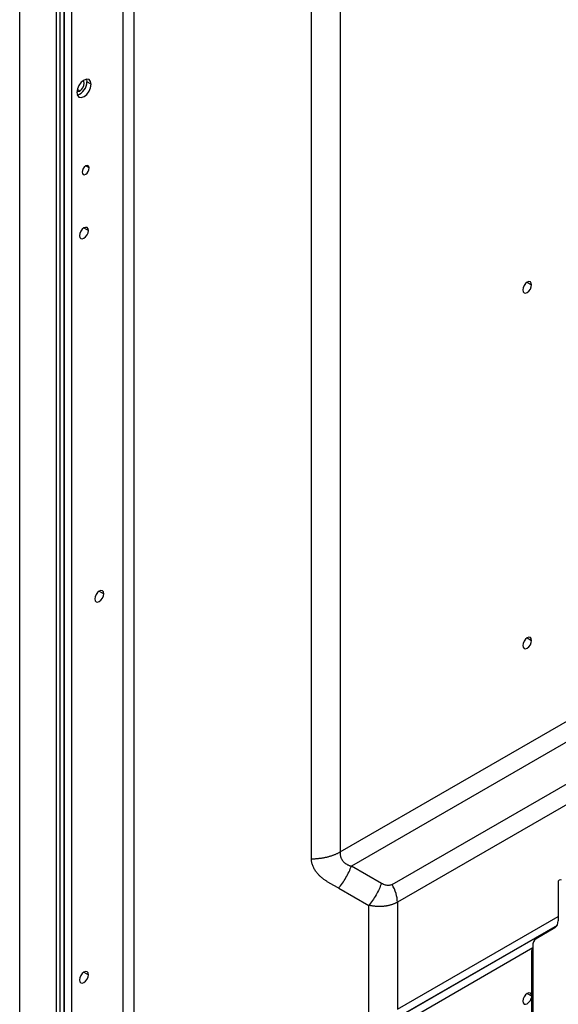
# Model space of a CAD drawing. Header units: millimetres. Extents: x 0 to 1118, y 0 to 864.
# Tile 130 of 256: x 902 to 912, y 652 to 672. Entities that reach past the tile are written whole.
import ezdxf

# ---------------------------------------------------------------- set-up
doc = ezdxf.new("R2010")
doc.units = ezdxf.units.MM

msp = doc.modelspace()

# ---------------------------------------------------------------- linework, layer by layer
at = {"color": 8, "linetype": 'Continuous', "lineweight": 25}
for p, q in [((902.7245, 704.6404), (902.7245, 618.8491)), ((903.7399, 619.418), (903.7399, 703.5468)), ((903.952, 703.5976), (903.952, 619.4468)), ((902.8836, 670.1737), (902.8345, 670.202)), ((903.072, 668.6535), (903.0013, 668.6943)), ((902.9659, 667.4695), (903.0543, 667.4185)), ((911.7151, 666.3975), (911.8035, 666.3464)), ((903.2689, 660.2956), (903.3573, 660.2446)), ((911.7151, 659.3752), (911.8035, 659.3242)), ((909.1532, 652.0438), (912.3234, 653.8739)), ((908.2447, 651.3501), (912.3051, 653.6941)), ((911.8285, 653.2498), (908.0219, 651.0523)), ((902.9659, 652.7718), (903.0543, 652.7208)), ((911.7151, 652.353), (911.7992, 652.3044))]:
    msp.add_line(p, q, dxfattribs=at)
at = {"color": 7, "linetype": 'Continuous', "lineweight": 25}
for p, q in [((901.6992, 616.1657), (901.6992, 704.1888)), ((902.4204, 703.7724), (902.4204, 615.7493)), ((902.4911, 703.7724), (902.4911, 615.7493)), ((902.576, 615.7983), (902.576, 703.8214)), ((902.5848, 618.5686), (902.5848, 703.8336)), ((909.0497, 654.5032), (943.0337, 674.1217)), ((943.1372, 673.7732), (909.1532, 654.1547)), ((908.0219, 673.2067), (908.0219, 655.1462)), ((907.4562, 655.0109), (907.4562, 673.0714)), ((903.0165, 670.4082), (903.025, 670.3574)), ((903.1098, 670.3085), (903.025, 670.3574)), ((908.0219, 655.1461), (915.5784, 659.5084)), ((915.6819, 659.16), (908.2447, 654.8665)), ((908.8376, 654.5242), (908.2447, 654.8665)), ((912.3234, 654.5447), (912.3234, 653.7831)), ((907.9947, 654.4335), (908.5876, 654.0912)), ((909.1532, 654.1547), (909.1532, 652.0438)), ((908.5876, 651.8368), (908.5876, 654.0912)), ((912.3052, 653.6942), (909.0497, 651.8149)), ((912.2613, 653.6458), (911.8906, 653.4317)), ((911.7992, 653.1917), (911.7992, 621.8917)), ((911.8285, 653.2944), (911.8285, 653.1509)), ((911.8285, 653.1509), (911.8285, 621.8509))]:
    msp.add_line(p, q, dxfattribs=at)
at = {"color": 7, "linetype": 'Continuous', "lineweight": 25, "flags": 128}
for points in [[(903.1098, 670.3085), (903.0991, 670.3647), (903.0684, 670.4), (903.0225, 670.4089), (902.9684, 670.3901), (902.9143, 670.3464), (902.8684, 670.2846), (902.8378, 670.2139), (902.827, 670.1452)], [(902.827, 670.1452), (902.8378, 670.0889), (902.8684, 670.0536), (902.9143, 670.0447), (902.9684, 670.0635), (903.0225, 670.1072), (903.0684, 670.1691), (903.0991, 670.2397), (903.1098, 670.3085)], [(902.8836, 670.1737), (902.9174, 670.201), (902.9461, 670.2397), (902.9652, 670.2839), (902.972, 670.3268), (902.9652, 670.362), (902.9522, 670.3797)], [(902.8279, 670.1644), (902.8497, 670.162), (902.8836, 670.1737)], [(903.072, 668.6535), (903.0666, 668.6817), (903.0513, 668.6993), (903.0283, 668.7038), (903.0013, 668.6944), (902.9742, 668.6725), (902.9513, 668.6416), (902.936, 668.6062), (902.9306, 668.5719)], [(902.9306, 668.5719), (902.936, 668.5437), (902.9513, 668.5261), (902.9742, 668.5216), (903.0013, 668.531), (903.0283, 668.5529), (903.0513, 668.5838), (903.0666, 668.6192), (903.072, 668.6535)], [(903.0543, 667.4185), (903.0476, 667.4537), (903.0284, 667.4757), (902.9998, 667.4813), (902.9659, 667.4695), (902.9321, 667.4423), (902.9034, 667.4036), (902.8843, 667.3594), (902.8775, 667.3165)], [(902.8775, 667.3165), (902.8843, 667.2813), (902.9034, 667.2592), (902.9321, 667.2537), (902.9659, 667.2654), (902.9998, 667.2927), (903.0284, 667.3314), (903.0476, 667.3756), (903.0543, 667.4185)], [(911.8035, 666.3464), (911.7968, 666.3816), (911.7776, 666.4037), (911.7489, 666.4092), (911.7151, 666.3975), (911.6813, 666.3702), (911.6526, 666.3315), (911.6335, 666.2873), (911.6267, 666.2444)], [(911.6267, 666.2444), (911.6335, 666.2092), (911.6526, 666.1872), (911.6813, 666.1816), (911.7151, 666.1934), (911.7489, 666.2206), (911.7776, 666.2593), (911.7968, 666.3035), (911.8035, 666.3464)], [(903.3573, 660.2446), (903.3506, 660.2797), (903.3314, 660.3018), (903.3028, 660.3074), (903.2689, 660.2956), (903.2351, 660.2683), (903.2064, 660.2296), (903.1873, 660.1855), (903.1806, 660.1425)], [(903.1806, 660.1425), (903.1873, 660.1073), (903.2064, 660.0853), (903.2351, 660.0797), (903.2689, 660.0915), (903.3028, 660.1188), (903.3314, 660.1574), (903.3506, 660.2016), (903.3573, 660.2446)], [(911.8035, 659.3242), (911.7968, 659.3594), (911.7776, 659.3814), (911.7489, 659.387), (911.7151, 659.3752), (911.6813, 659.3479), (911.6526, 659.3093), (911.6335, 659.2651), (911.6267, 659.2221)], [(911.6267, 659.2221), (911.6335, 659.187), (911.6526, 659.1649), (911.6813, 659.1593), (911.7151, 659.1711), (911.7489, 659.1984), (911.7776, 659.2371), (911.7968, 659.2813), (911.8035, 659.3242)], [(903.0543, 652.7208), (903.0476, 652.7559), (903.0284, 652.778), (902.9998, 652.7836), (902.9659, 652.7718), (902.9321, 652.7445), (902.9034, 652.7058), (902.8843, 652.6617), (902.8775, 652.6187)], [(902.8775, 652.6187), (902.8843, 652.5835), (902.9034, 652.5615), (902.9321, 652.5559), (902.9659, 652.5677), (902.9998, 652.595), (903.0284, 652.6337), (903.0476, 652.6778), (903.0543, 652.7208)], [(911.7992, 652.331), (911.7968, 652.3371), (911.7776, 652.3592), (911.7489, 652.3647), (911.7151, 652.353), (911.6813, 652.3257), (911.6526, 652.287), (911.6335, 652.2428), (911.6267, 652.1999)], [(911.6267, 652.1999), (911.6335, 652.1647), (911.6526, 652.1427), (911.6813, 652.1371), (911.7151, 652.1489), (911.7489, 652.1761), (911.7776, 652.2148), (911.7968, 652.259), (911.7992, 652.2679)]]:
    msp.add_lwpolyline(points, dxfattribs=at)
at = {"color": 7, "linetype": 'Continuous', "lineweight": 25}
for centre, radius, start, end in [((902.7497, 670.3561), 0.2753, 288.14896, 0.28745), ((912.3666, 654.5517), 0.0437, 50.79671, 189.21404), ((912.1732, 653.7684), 0.1509, 305.69804, 5.62038), ((911.9787, 653.3092), 0.1509, 125.69804, 185.62038), ((911.844, 653.1917), 0.0437, 110.78342, 249.21658)]:
    msp.add_arc(centre, radius, start, end, dxfattribs=at)
for points, knots in [([(907.4562, 655.0109), (907.4657, 655.011), (907.4848, 655.0111), (907.5133, 655.012), (907.5417, 655.0135), (907.5701, 655.0155), (907.5983, 655.0181), (907.6263, 655.0214), (907.6541, 655.0252), (907.6816, 655.0295), (907.7089, 655.0344), (907.7358, 655.0399), (907.7624, 655.046), (907.7886, 655.0525), (907.8144, 655.0597), (907.8397, 655.0673), (907.8645, 655.0755), (907.8888, 655.0841), (907.9126, 655.0933), (907.9357, 655.1029), (907.9583, 655.1131), (907.9802, 655.1236), (908.0015, 655.1346), (908.0151, 655.1423), (908.0219, 655.1462)], [0, 0, 0, 0, 0.0454641, 0.090925, 0.1363825, 0.1818366, 0.2272878, 0.2727367, 0.3181843, 0.3636315, 0.4090794, 0.454529, 0.4999811, 0.5454362, 0.5908949, 0.6363569, 0.681822, 0.727289, 0.7727565, 0.8182222, 0.8636834, 0.9091365, 0.9545771, 1, 1, 1, 1]), ([(908.0219, 655.1462), (908.0218, 655.1398), (908.0218, 655.1273), (908.0227, 655.108), (908.0246, 655.089), (908.0279, 655.0701), (908.0325, 655.0516), (908.0386, 655.0336), (908.0462, 655.0161), (908.0553, 654.9992), (908.0657, 654.983), (908.0775, 654.9674), (908.0905, 654.9526), (908.1047, 654.9386), (908.12, 654.9256), (908.1362, 654.9135), (908.1532, 654.9024), (908.1709, 654.8926), (908.1891, 654.884), (908.2076, 654.8767), (908.2261, 654.8708), (908.2385, 654.8679), (908.2447, 654.8665)], [0, 0, 0, 0, 0.05113104, 0.1017842, 0.15187461, 0.20148072, 0.25077576, 0.29993846, 0.34914078, 0.39852399, 0.44817834, 0.49816151, 0.5484773, 0.59909966, 0.64995878, 0.7009539, 0.75196087, 0.80281133, 0.85331817, 0.90325984, 0.95228142, 1, 1, 1, 1]), ([(907.9947, 654.4335), (907.987, 654.438), (907.9715, 654.447), (907.9477, 654.4598), (907.9237, 654.4725), (907.8996, 654.4852), (907.8756, 654.4979), (907.8517, 654.5108), (907.828, 654.524), (907.8046, 654.5375), (907.7816, 654.5513), (907.759, 654.5656), (907.7368, 654.5803), (907.715, 654.5955), (907.6938, 654.6112), (907.6732, 654.6274), (907.6531, 654.6441), (907.6338, 654.6613), (907.6151, 654.6791), (907.5945, 654.7001), (907.5726, 654.7247), (907.5499, 654.7533), (907.5293, 654.7828), (907.5108, 654.8133), (907.4947, 654.8447), (907.4811, 654.8768), (907.4702, 654.9097), (907.4623, 654.9431), (907.4572, 654.9769), (907.4565, 654.9996), (907.4562, 655.0109)], [0, 0, 0, 0, 0.0304857, 0.0611313, 0.0918755, 0.1226514, 0.1534279, 0.1841932, 0.2149421, 0.2456769, 0.2763945, 0.3070941, 0.337785, 0.3684859, 0.3992046, 0.4299328, 0.4606679, 0.4914152, 0.5221723, 0.5529279, 0.5976348, 0.6423478, 0.6870488, 0.7317318, 0.7764253, 0.8211274, 0.8658605, 0.9106564, 0.955406, 1, 1, 1, 1]), ([(907.9947, 654.4335), (908.0451, 654.4917), (908.0954, 654.5633), (908.1826, 654.7144), (908.2195, 654.7938), (908.2447, 654.8665)], [0, 0, 0, 0, 0.5, 0.5, 1, 1, 1, 1]), ([(908.8376, 654.5242), (908.8124, 654.4515), (908.7755, 654.3721), (908.6883, 654.2209), (908.6379, 654.1494), (908.5876, 654.0912)], [0, 0, 0, 0, 0.5, 0.5, 1, 1, 1, 1]), ([(909.0497, 654.5032), (909.0308, 654.4924), (908.9879, 654.4802), (908.9136, 654.488), (908.8627, 654.5096), (908.8376, 654.5242)], [0, 0, 0, 0, 0.3071524, 0.6315478, 1, 1, 1, 1]), ([(909.1532, 654.1547), (909.1532, 654.2081), (909.144, 654.2669), (909.1086, 654.3861), (909.0824, 654.4465), (909.0497, 654.5032)], [0, 0, 0, 0, 0.5, 0.5, 1, 1, 1, 1]), ([(909.1532, 654.1547), (909.1467, 654.151), (909.1335, 654.1437), (909.113, 654.1336), (909.0918, 654.1241), (909.07, 654.1153), (909.0477, 654.1072), (909.0248, 654.0998), (909.0014, 654.0931), (908.9776, 654.0873), (908.9534, 654.0822), (908.9287, 654.0779), (908.9037, 654.0743), (908.8784, 654.0716), (908.8528, 654.0696), (908.8269, 654.0683), (908.8008, 654.0678), (908.7745, 654.0681), (908.748, 654.0692), (908.7214, 654.071), (908.6947, 654.0735), (908.6679, 654.0768), (908.6411, 654.0808), (908.6143, 654.0855), (908.5965, 654.0893), (908.5876, 654.0912)], [0, 0, 0, 0, 0.0433615, 0.0867749, 0.1302445, 0.1737639, 0.2173159, 0.2608725, 0.3043956, 0.3478786, 0.3913519, 0.4348337, 0.4783267, 0.5218183, 0.5652841, 0.6087287, 0.6521741, 0.6956322, 0.7391046, 0.7825826, 0.8260582, 0.869538, 0.9130248, 0.9565153, 1, 1, 1, 1])]:
    msp.add_open_spline(points, degree=3, knots=knots, dxfattribs=at)

doc.saveas('drawing.dxf')
